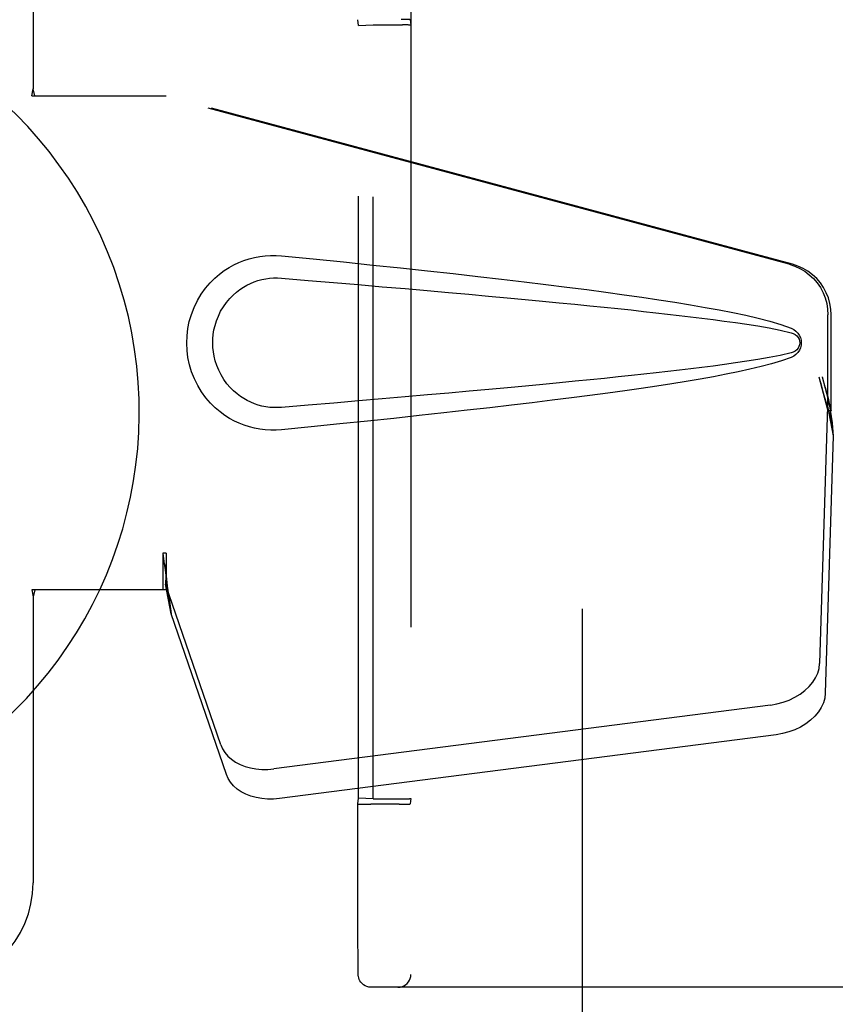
# Model space of a CAD drawing. Header units: inches. Extents: x 0 to 262, y 0 to 169.
# Tile 13 of 78: x 79.54 to 81.49, y 92.21 to 94.57. Entities that reach past the tile are written whole.
import ezdxf

# ---------------------------------------------------------------- set-up
doc = ezdxf.new("R2010")
doc.units = ezdxf.units.IN
doc.header["$LTSCALE"] = 14.384615
doc.header["$MEASUREMENT"] = 0
doc.linetypes.add('HIDDEN', pattern=[0.2, 0.1, -0.1])
doc.layers.add('DEFAULT_2', color=8, linetype='HIDDEN')
doc.layers.add('SECONDARY_DOOR_ASSEMBLY', color=7, linetype='CONTINUOUS')

msp = doc.modelspace()

# ---------------------------------------------------------------- linework, layer by layer
at = {"layer": 'DEFAULT_2', "color": 8, "linetype": 'HIDDEN'}
for p, q in [((80.8865, 121.9278), (80.8865, 65.3308)), ((80.4773, 94.9733), (80.4773, 92.2853)), ((80.352, 94.5523), (80.3503, 94.5662)), ((80.352, 94.5523), (80.3868, 94.5537)), ((80.352, 92.7062), (80.352, 94.5523)), ((80.3868, 92.7048), (80.3868, 94.5537)), ((80.3868, 94.5537), (80.4568, 94.5537)), ((80.4753, 94.5662), (80.4769, 94.5533)), ((80.4769, 94.5533), (80.4769, 92.7052)), ((80.3503, 92.6923), (80.352, 92.7062)), ((80.3503, 92.5914), (80.3503, 92.6923)), ((80.3868, 92.7048), (80.352, 92.7062)), ((80.3717, 92.6918), (80.3812, 92.6918)), ((80.4491, 92.6918), (80.3812, 92.6918)), ((80.3868, 92.7048), (80.4568, 92.7048)), ((80.4491, 92.6918), (80.4583, 92.6918)), ((80.4583, 92.6918), (80.4662, 92.6919)), ((80.4769, 92.7052), (80.4753, 92.6923)), ((80.3504, 92.4913), (80.3503, 92.5914)), ((80.3505, 92.4222), (80.3504, 92.4913)), ((80.3507, 92.3659), (80.3505, 92.4222)), ((80.3508, 92.3265), (80.3507, 92.3659)), ((80.3509, 92.3026), (80.3508, 92.3265)), ((80.351, 92.2913), (80.3509, 92.3026)), ((80.3511, 92.2879), (80.351, 92.2913)), ((80.3511, 92.2862), (80.3511, 92.2879)), ((80.3511, 92.2853), (80.3511, 92.2862)), ((81.7671, 92.2543), (80.3822, 92.2543))]:
    msp.add_line(p, q, dxfattribs=at)
for points in [[(80.4753, 94.5662), (80.4749, 94.5663), (80.4738, 94.5664), (80.4719, 94.5665), (80.4694, 94.5665), (80.4662, 94.5666), (80.4625, 94.5667), (80.4538, 94.5667)], [(80.3503, 92.6923), (80.3507, 92.6922), (80.3518, 92.6921), (80.3537, 92.6921), (80.3562, 92.692), (80.3593, 92.6919), (80.363, 92.6919), (80.3717, 92.6918)], [(80.4662, 92.6919), (80.4693, 92.692), (80.4719, 92.6921), (80.4738, 92.6921), (80.4749, 92.6922), (80.4753, 92.6923)], [(80.3822, 92.2543), (80.3766, 92.2548), (80.3717, 92.2561), (80.3676, 92.2579), (80.364, 92.2602), (80.3603, 92.2633), (80.3573, 92.2668), (80.3552, 92.2701), (80.3536, 92.2733), (80.3524, 92.2768), (80.3517, 92.2798), (80.3514, 92.2816), (80.3513, 92.2827), (80.3512, 92.2835), (80.3512, 92.284), (80.3512, 92.2845), (80.3512, 92.2849), (80.3511, 92.2853)], [(80.4463, 92.2543), (80.4512, 92.2546), (80.4559, 92.2558), (80.4604, 92.2576), (80.4645, 92.2602), (80.4682, 92.2633), (80.4714, 92.267), (80.4739, 92.2712), (80.4758, 92.2757), (80.4769, 92.2804), (80.4773, 92.2853)]]:
    msp.add_lwpolyline(points, dxfattribs=at)
for centre, start_param, end_param in [((80.4569, 94.5533), 0.002136, 1.572932), ((80.4569, 92.7052), -1.572932, -0.002136)]:
    msp.add_ellipse(centre, major_axis=(0.02, 0), ratio=0.017455, start_param=start_param, end_param=end_param, dxfattribs=at)
at = {"layer": 'SECONDARY_DOOR_ASSEMBLY', "color": 8, "linetype": 'HIDDEN'}
for p, q in [((79.574, 94.7543), (79.574, 94.4011)), ((79.571, 94.3843), (79.574, 94.4011)), ((79.571, 94.3843), (79.892, 94.3843)), ((79.5784, 94.3843), (79.574, 94.4011)), ((81.3817, 93.9819), (79.8843, 94.3843)), ((81.3894, 93.9819), (79.892, 94.3843)), ((81.4741, 93.6314), (81.4741, 93.8612)), ((81.4818, 93.6314), (81.4818, 93.8612)), ((81.4523, 93.713), (81.4741, 93.6314)), ((81.46, 93.713), (81.4818, 93.6314)), ((81.4757, 93.659), (81.4844, 93.6027)), ((81.4734, 93.6428), (81.4542, 93.0277)), ((81.4734, 93.6428), (81.4869, 93.5718)), ((81.4818, 93.6314), (81.4741, 93.6314)), ((81.4844, 93.6027), (81.4853, 93.5919)), ((81.4853, 93.5919), (81.4862, 93.5816)), ((81.4869, 93.5718), (81.4678, 92.9567)), ((81.4862, 93.5816), (81.4869, 93.5718)), ((79.8843, 93.2917), (79.8843, 93.2043)), ((79.892, 93.2917), (79.8843, 93.2917)), ((79.892, 93.2917), (79.892, 93.2043)), ((80.0225, 92.8337), (79.8906, 93.2176)), ((79.9041, 93.1465), (79.8906, 93.2176)), ((79.571, 93.2043), (79.574, 93.1874)), ((79.892, 93.2043), (79.571, 93.2043)), ((79.5784, 93.2043), (79.574, 93.1874)), ((79.574, 93.1874), (79.574, 92.5043)), ((79.8998, 93.177), (79.9041, 93.1465)), ((80.036, 92.7627), (79.9041, 93.1465)), ((81.3367, 92.9287), (80.1493, 92.7762)), ((81.3503, 92.8576), (80.1628, 92.7052))]:
    msp.add_line(p, q, dxfattribs=at)
for points in [[(80.1679, 93.5863), (80.155, 93.5854), (80.1421, 93.5853), (80.1292, 93.5861), (80.1163, 93.5877), (80.1036, 93.5901), (80.091, 93.5933), (80.0788, 93.5972), (80.0669, 93.6019), (80.0552, 93.6073), (80.0437, 93.6137), (80.0323, 93.6209), (80.0209, 93.6293), (80.0095, 93.6389), (79.9983, 93.6499), (79.9873, 93.6627), (79.9769, 93.6767), (79.9677, 93.692), (79.9596, 93.708), (79.9531, 93.7247), (79.9479, 93.7417), (79.9443, 93.7588), (79.9421, 93.7761), (79.9413, 93.7934), (79.942, 93.8107), (79.944, 93.828), (79.9475, 93.8451), (79.9525, 93.8621), (79.9589, 93.8788), (79.9668, 93.8949), (79.9759, 93.9103), (79.9862, 93.9245), (79.9972, 93.9374), (80.0084, 93.9486), (80.0198, 93.9584), (80.0312, 93.9669), (80.0428, 93.9743), (80.0543, 93.9807), (80.0661, 93.9863), (80.0781, 93.9911), (80.0905, 93.9951), (80.1031, 93.9983), (80.1159, 94.0008), (80.1289, 94.0024)], [(80.1289, 94.0024), (80.1419, 94.0032), (80.1549, 94.0031), (80.1679, 94.0023)], [(80.1679, 94.0023), (80.2435, 93.9947), (80.3161, 93.9873), (80.3858, 93.9801), (80.4527, 93.9731), (80.5168, 93.9662), (80.5783, 93.9594), (80.6373, 93.9528), (80.6939, 93.9463), (80.7481, 93.9399), (80.8001, 93.9336), (80.8499, 93.9273), (80.8977, 93.9212), (80.9435, 93.9151), (80.9874, 93.9091), (81.0295, 93.9031), (81.0698, 93.8971), (81.1084, 93.891), (81.1453, 93.885), (81.1807, 93.8789), (81.2145, 93.8727), (81.2468, 93.8664), (81.2776, 93.8599), (81.307, 93.8531), (81.3349, 93.8458), (81.3613, 93.8379), (81.3861, 93.8292)], [(81.3817, 93.9819), (81.3947, 93.9776), (81.407, 93.9721), (81.4187, 93.9651), (81.4296, 93.9569), (81.4395, 93.9476), (81.4483, 93.9373), (81.456, 93.926), (81.4624, 93.914), (81.4675, 93.9014), (81.4711, 93.8882), (81.4733, 93.8749), (81.4741, 93.8612)], [(81.4818, 93.8612), (81.481, 93.8749), (81.4788, 93.8882), (81.4752, 93.9014), (81.4701, 93.914), (81.4637, 93.926), (81.456, 93.9373), (81.4472, 93.9476), (81.4373, 93.9569), (81.4264, 93.9651), (81.4147, 93.9721), (81.4024, 93.9776), (81.3894, 93.9819)], [(80.1679, 93.6398), (80.1585, 93.6393), (80.1492, 93.6394), (80.1398, 93.64), (80.1304, 93.6413), (80.1212, 93.6432), (80.1121, 93.6456), (80.1032, 93.6486), (80.0946, 93.6521), (80.0861, 93.6561), (80.0779, 93.6608), (80.0696, 93.6661), (80.0615, 93.6722), (80.0533, 93.6792), (80.0452, 93.6872), (80.0373, 93.6964), (80.0299, 93.7065), (80.0234, 93.7173), (80.0177, 93.7285), (80.0131, 93.7397), (80.0095, 93.7509), (80.0068, 93.7619), (80.005, 93.7726), (80.0039, 93.7831), (80.0035, 93.7935), (80.0038, 93.8038), (80.0048, 93.8143), (80.0065, 93.825), (80.009, 93.8358), (80.0124, 93.847), (80.0169, 93.8582), (80.0224, 93.8695), (80.0289, 93.8804), (80.0362, 93.8907), (80.0441, 93.9001), (80.0521, 93.9082), (80.0603, 93.9154), (80.0686, 93.9217), (80.0769, 93.9272), (80.0853, 93.932), (80.0939, 93.9361), (80.1026, 93.9397), (80.1116, 93.9427), (80.1207, 93.9452), (80.1301, 93.9471), (80.1395, 93.9484), (80.149, 93.9491), (80.1584, 93.9493), (80.1679, 93.9488)], [(80.1679, 93.9488), (80.2313, 93.9434), (80.2925, 93.9383), (80.3515, 93.9332), (80.4084, 93.9283), (80.4633, 93.9236), (80.5161, 93.919), (80.5668, 93.9144), (80.6156, 93.9101), (80.6625, 93.9058), (80.7075, 93.9017), (80.7506, 93.8977), (80.7919, 93.8938), (80.8313, 93.89), (80.8691, 93.8863), (80.9051, 93.8827), (80.9394, 93.8793), (80.9721, 93.8759), (81.0035, 93.8726), (81.0336, 93.8694), (81.0627, 93.8662), (81.0909, 93.863), (81.1185, 93.8598), (81.1457, 93.8566), (81.1726, 93.8533), (81.1994, 93.8499), (81.2262, 93.8463), (81.253, 93.8426), (81.2799, 93.8386), (81.3066, 93.8344), (81.3333, 93.8297), (81.3599, 93.8243), (81.3863, 93.8184)], [(81.3861, 93.8292), (81.3922, 93.8261), (81.3975, 93.8223), (81.402, 93.8176), (81.4057, 93.8123), (81.4083, 93.8067), (81.4099, 93.8007), (81.4104, 93.7945), (81.4099, 93.7882), (81.4084, 93.7822), (81.4058, 93.7765), (81.4022, 93.7712), (81.3976, 93.7664), (81.3923, 93.7624), (81.3861, 93.7593)], [(81.3863, 93.8184), (81.3914, 93.8166), (81.3958, 93.8141), (81.3997, 93.8109), (81.4027, 93.8072), (81.405, 93.8031), (81.4063, 93.7987), (81.4067, 93.794), (81.4062, 93.7894), (81.4048, 93.7851), (81.4026, 93.7811), (81.3995, 93.7775), (81.3957, 93.7743), (81.3913, 93.7719), (81.3863, 93.7701)], [(81.3863, 93.7701), (81.36, 93.7642), (81.3335, 93.7588), (81.3068, 93.7542), (81.2801, 93.75), (81.2533, 93.746), (81.2265, 93.7422), (81.1998, 93.7387), (81.173, 93.7353), (81.1462, 93.732), (81.1191, 93.7288), (81.0916, 93.7256), (81.0634, 93.7224), (81.0343, 93.7192), (81.0043, 93.716), (80.9729, 93.7127), (80.9402, 93.7093), (80.9059, 93.7059), (80.8699, 93.7023), (80.8322, 93.6986), (80.7927, 93.6948), (80.7514, 93.6909), (80.7083, 93.6869), (80.6633, 93.6828), (80.6163, 93.6785), (80.5675, 93.6741), (80.5166, 93.6696), (80.4638, 93.665), (80.4089, 93.6602), (80.3519, 93.6553), (80.2927, 93.6503), (80.2314, 93.6451), (80.1679, 93.6398)], [(81.3861, 93.7593), (81.3635, 93.7513), (81.3395, 93.744), (81.3142, 93.7372), (81.2877, 93.7309), (81.2598, 93.7248), (81.2307, 93.7189), (81.2003, 93.7131), (81.1686, 93.7075), (81.1354, 93.7019), (81.1009, 93.6963), (81.0649, 93.6907), (81.0274, 93.6851), (80.9883, 93.6796), (80.9476, 93.674), (80.9052, 93.6683), (80.8611, 93.6626), (80.8152, 93.6568), (80.7673, 93.651), (80.7176, 93.645), (80.6658, 93.639), (80.6118, 93.6329), (80.5557, 93.6266), (80.4973, 93.6202), (80.4365, 93.6137), (80.3732, 93.6071), (80.3074, 93.6003), (80.239, 93.5934), (80.1679, 93.5863)], [(81.4523, 93.713), (81.4576, 93.6935), (81.463, 93.6743), (81.4684, 93.6553), (81.4738, 93.637), (81.4791, 93.6195), (81.4844, 93.6027)], [(81.46, 93.713), (81.4626, 93.7034), (81.4652, 93.694), (81.4679, 93.6848), (81.4705, 93.6758), (81.4731, 93.6672), (81.4757, 93.659)], [(81.4757, 93.659), (81.4753, 93.6561), (81.475, 93.6533), (81.4746, 93.6506), (81.4742, 93.648), (81.4738, 93.6454), (81.4734, 93.6428)], [(79.8843, 93.2917), (79.8868, 93.2715), (79.8894, 93.2515), (79.8921, 93.2318), (79.8948, 93.2127), (79.8998, 93.177)], [(79.892, 93.2917), (79.8918, 93.2814), (79.8915, 93.2515)], [(79.8987, 93.1847), (79.8972, 93.1957), (79.8951, 93.213), (79.8934, 93.2291), (79.8923, 93.2435), (79.8917, 93.2563), (79.8916, 93.264)], [(79.8912, 93.2332), (79.891, 93.2278), (79.8909, 93.2251), (79.8908, 93.2225), (79.8907, 93.22), (79.8906, 93.2176)], [(79.8915, 93.2515), (79.8914, 93.2421), (79.8912, 93.2332)], [(81.3367, 92.9287), (81.3522, 92.9314), (81.3671, 92.9354), (81.3815, 92.9407), (81.3952, 92.9472), (81.4078, 92.9549), (81.4192, 92.9635), (81.4293, 92.973), (81.4378, 92.9832), (81.4446, 92.9939), (81.4497, 93.005), (81.4529, 93.0163), (81.4542, 93.0277)], [(81.4678, 92.9567), (81.4664, 92.9453), (81.4633, 92.934), (81.4582, 92.9229), (81.4513, 92.9121), (81.4428, 92.902), (81.4328, 92.8925), (81.4213, 92.8838), (81.4087, 92.8762), (81.3951, 92.8697), (81.3806, 92.8644), (81.3658, 92.8604), (81.3503, 92.8576)], [(80.0225, 92.8337), (80.0267, 92.8241), (80.0323, 92.8151), (80.0395, 92.8067), (80.0481, 92.7991), (80.0579, 92.7924), (80.0689, 92.7867), (80.0808, 92.7821), (80.0935, 92.7785), (80.1069, 92.7761), (80.1208, 92.7749), (80.1349, 92.775), (80.1493, 92.7762)], [(80.1628, 92.7052), (80.1485, 92.7039), (80.1344, 92.7039), (80.1205, 92.7051), (80.1071, 92.7075), (80.0943, 92.711), (80.0824, 92.7157), (80.0715, 92.7214), (80.0616, 92.7281), (80.0531, 92.7357), (80.0459, 92.7441), (80.0402, 92.7531), (80.036, 92.7627)]]:
    msp.add_lwpolyline(points, dxfattribs=at)
at = {"layer": 'SECONDARY_DOOR_ASSEMBLY', "color": 7, "linetype": 'Continuous'}
msp.add_arc((78.824, 93.6293), 1.0039, 305.5066, 234.4934, dxfattribs=at)
at = {"layer": 'SECONDARY_DOOR_ASSEMBLY', "color": 8, "linetype": 'HIDDEN'}
msp.add_arc((79.324, 92.5043), 0.25, 270, 360, dxfattribs=at)

doc.saveas('drawing.dxf')
